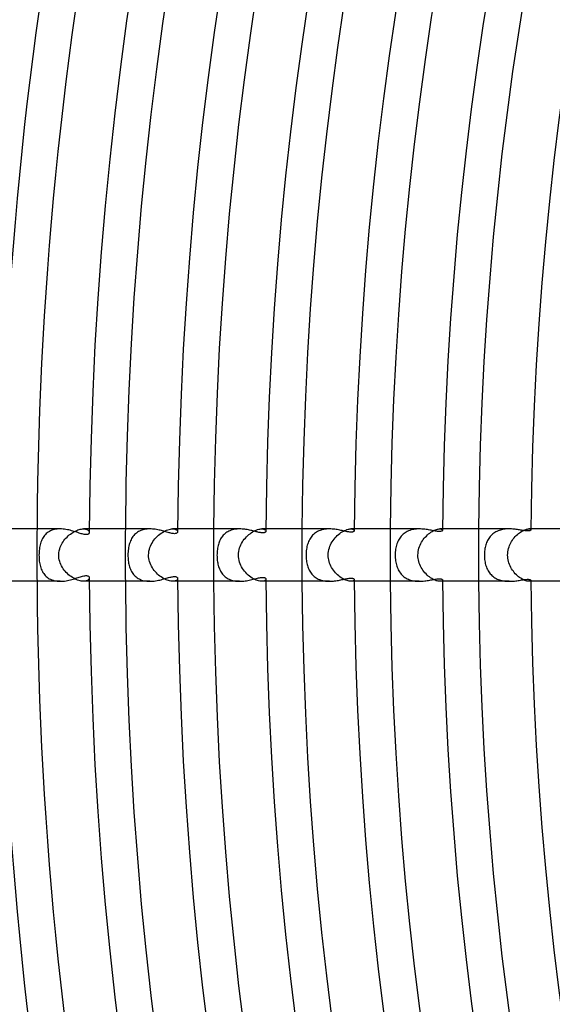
# Model space of a CAD drawing. Header units: millimetres. Extents: x -385 to 385, y -385 to 385.
# Tile 18 of 103: x -298 to -257, y -34 to 41. Entities that reach past the tile are written whole.
import ezdxf

# ---------------------------------------------------------------- set-up
doc = ezdxf.new("R2010")
doc.units = ezdxf.units.MM
doc.layers.add('HIDDEN', color=7, linetype='Continuous')
doc.layers.add('THICK', color=7, linetype='Continuous')

msp = doc.modelspace()

# ---------------------------------------------------------------- linework, layer by layer
at = {"layer": 'HIDDEN'}
for p, q in [((-296.103, 1.571), (-296.167, 1.499)), ((-296.034, 1.638), (-296.103, 1.571)), ((-295.959, 1.699), (-296.034, 1.638)), ((-295.88, 1.756), (-295.959, 1.699)), ((-295.795, 1.807), (-295.88, 1.756)), ((-295.705, 1.853), (-295.795, 1.807)), ((-295.611, 1.892), (-295.705, 1.853)), ((-295.513, 1.926), (-295.611, 1.892)), ((-295.411, 1.953), (-295.513, 1.926)), ((-295.304, 1.974), (-295.411, 1.953)), ((-295.196, 1.989), (-295.304, 1.974)), ((-295.085, 1.997), (-295.196, 1.989)), ((-294.973, 2), (-295.085, 1.997)), ((-294.364, 1.462), (-294.276, 1.538)), ((-294.276, 1.538), (-294.185, 1.609)), ((-294.185, 1.609), (-294.092, 1.676)), ((-294.092, 1.676), (-293.997, 1.737)), ((-293.997, 1.737), (-293.902, 1.792)), ((-293.902, 1.792), (-293.806, 1.841)), ((-293.806, 1.841), (-293.712, 1.883)), ((-293.712, 1.883), (-293.618, 1.92)), ((-293.618, 1.92), (-293.525, 1.949)), ((-293.525, 1.949), (-293.436, 1.972)), ((-293.436, 1.972), (-293.35, 1.988)), ((-293.35, 1.988), (-293.268, 1.997)), ((-293.268, 1.997), (-293.191, 2)), ((-292.743, 2), (-293.192, 2)), ((-293.191, 2), (-293.115, 1.997)), ((-293.115, 1.997), (-293.045, 1.987)), ((-293.045, 1.987), (-292.982, 1.972)), ((-292.982, 1.972), (-292.926, 1.951)), ((-292.926, 1.951), (-292.878, 1.927)), ((-292.878, 1.927), (-292.837, 1.899)), ((-292.837, 1.899), (-292.804, 1.868)), ((-292.804, 1.868), (-292.778, 1.836)), ((-292.778, 1.836), (-292.759, 1.802)), ((-292.759, 1.802), (-292.748, 1.767)), ((-292.748, 1.767), (-292.745, 1.733)), ((-289.286, 1.563), (-289.35, 1.494)), ((-289.219, 1.627), (-289.286, 1.563)), ((-289.147, 1.687), (-289.219, 1.627)), ((-289.07, 1.742), (-289.147, 1.687)), ((-288.989, 1.792), (-289.07, 1.742)), ((-288.903, 1.837), (-288.989, 1.792)), ((-288.814, 1.877), (-288.903, 1.837)), ((-288.721, 1.911), (-288.814, 1.877)), ((-288.625, 1.939), (-288.721, 1.911)), ((-288.527, 1.962), (-288.625, 1.939)), ((-288.426, 1.979), (-288.527, 1.962)), ((-288.324, 1.991), (-288.426, 1.979)), ((-288.221, 1.998), (-288.324, 1.991)), ((-288.118, 2), (-288.221, 1.998)), ((-287.554, 1.426), (-287.46, 1.512)), ((-287.46, 1.512), (-287.362, 1.593)), ((-287.362, 1.593), (-287.262, 1.668)), ((-287.262, 1.668), (-287.159, 1.737)), ((-287.159, 1.737), (-287.055, 1.798)), ((-287.055, 1.798), (-286.951, 1.852)), ((-286.951, 1.852), (-286.847, 1.897)), ((-286.847, 1.897), (-286.745, 1.935)), ((-286.745, 1.935), (-286.646, 1.964)), ((-286.646, 1.964), (-286.551, 1.984)), ((-286.551, 1.984), (-286.461, 1.996)), ((-286.461, 1.996), (-286.377, 2)), ((-286.377, 2), (-286.29, 1.995)), ((-285.993, 2), (-286.377, 2)), ((-286.29, 1.995), (-286.213, 1.981)), ((-286.213, 1.981), (-286.147, 1.96)), ((-286.147, 1.96), (-286.092, 1.932)), ((-286.092, 1.932), (-286.049, 1.899)), ((-286.049, 1.899), (-286.019, 1.862)), ((-286.019, 1.862), (-286, 1.823)), ((-286, 1.823), (-285.994, 1.785)), ((-282.505, 1.517), (-282.561, 1.451)), ((-282.444, 1.579), (-282.505, 1.517)), ((-282.38, 1.637), (-282.444, 1.579)), ((-282.311, 1.691), (-282.38, 1.637)), ((-282.239, 1.741), (-282.311, 1.691)), ((-282.163, 1.788), (-282.239, 1.741)), ((-282.083, 1.829), (-282.163, 1.788)), ((-282.001, 1.866), (-282.083, 1.829)), ((-281.916, 1.899), (-282.001, 1.866)), ((-281.827, 1.926), (-281.916, 1.899)), ((-281.736, 1.95), (-281.827, 1.926)), ((-281.643, 1.969), (-281.736, 1.95)), ((-281.549, 1.983), (-281.643, 1.969)), ((-281.453, 1.993), (-281.549, 1.983)), ((-281.357, 1.998), (-281.453, 1.993)), ((-281.26, 2), (-281.357, 1.998)), ((-280.65, 1.481), (-280.559, 1.562)), ((-280.559, 1.562), (-280.465, 1.637)), ((-280.465, 1.637), (-280.37, 1.705)), ((-280.37, 1.705), (-280.272, 1.768)), ((-280.272, 1.768), (-280.175, 1.823)), ((-280.175, 1.823), (-280.079, 1.871)), ((-280.079, 1.871), (-279.984, 1.911)), ((-279.984, 1.911), (-279.891, 1.944)), ((-279.891, 1.944), (-279.802, 1.969)), ((-279.802, 1.969), (-279.718, 1.987)), ((-279.718, 1.987), (-279.639, 1.997)), ((-279.639, 1.997), (-279.566, 2)), ((-279.566, 2), (-279.492, 1.996)), ((-279.243, 2), (-279.566, 2)), ((-279.492, 1.996), (-279.426, 1.985)), ((-279.426, 1.985), (-279.371, 1.968)), ((-279.371, 1.968), (-279.325, 1.946)), ((-279.325, 1.946), (-279.29, 1.92)), ((-279.29, 1.92), (-279.264, 1.891)), ((-279.264, 1.891), (-279.249, 1.861)), ((-279.249, 1.861), (-279.244, 1.83)), ((-275.678, 1.517), (-275.74, 1.446)), ((-275.61, 1.583), (-275.678, 1.517)), ((-275.538, 1.645), (-275.61, 1.583)), ((-275.462, 1.703), (-275.538, 1.645)), ((-275.382, 1.755), (-275.462, 1.703)), ((-275.297, 1.803), (-275.382, 1.755)), ((-275.208, 1.846), (-275.297, 1.803)), ((-275.114, 1.884), (-275.208, 1.846)), ((-275.018, 1.916), (-275.114, 1.884)), ((-274.92, 1.943), (-275.018, 1.916)), ((-274.818, 1.964), (-274.92, 1.943)), ((-274.715, 1.98), (-274.818, 1.964)), ((-274.61, 1.992), (-274.715, 1.98)), ((-274.505, 1.998), (-274.61, 1.992)), ((-274.4, 2), (-274.505, 1.998)), ((-273.795, 1.493), (-273.705, 1.573)), ((-273.705, 1.573), (-273.613, 1.647)), ((-273.613, 1.647), (-273.519, 1.716)), ((-273.519, 1.716), (-273.424, 1.777)), ((-273.424, 1.777), (-273.33, 1.831)), ((-273.33, 1.831), (-273.237, 1.877)), ((-273.237, 1.877), (-273.147, 1.916)), ((-273.147, 1.916), (-273.059, 1.948)), ((-273.059, 1.948), (-272.975, 1.971)), ((-272.975, 1.971), (-272.897, 1.988)), ((-272.897, 1.988), (-272.824, 1.997)), ((-272.824, 1.997), (-272.758, 2)), ((-272.758, 2), (-272.688, 1.996)), ((-272.493, 2), (-272.758, 2)), ((-272.688, 1.996), (-272.629, 1.985)), ((-272.629, 1.985), (-272.58, 1.968)), ((-272.58, 1.968), (-272.542, 1.947)), ((-272.542, 1.947), (-272.515, 1.923)), ((-272.515, 1.923), (-272.499, 1.896)), ((-272.499, 1.896), (-272.494, 1.869)), ((-268.839, 1.525), (-268.905, 1.455)), ((-268.77, 1.591), (-268.839, 1.525)), ((-268.695, 1.653), (-268.77, 1.591)), ((-268.616, 1.71), (-268.695, 1.653)), ((-268.532, 1.763), (-268.616, 1.71)), ((-268.444, 1.81), (-268.532, 1.763)), ((-268.353, 1.851), (-268.444, 1.81)), ((-268.259, 1.888), (-268.353, 1.851)), ((-268.161, 1.919), (-268.259, 1.888)), ((-268.06, 1.945), (-268.161, 1.919)), ((-267.957, 1.966), (-268.06, 1.945)), ((-267.853, 1.981), (-267.957, 1.966)), ((-267.747, 1.992), (-267.853, 1.981)), ((-267.641, 1.998), (-267.747, 1.992)), ((-267.535, 2), (-267.641, 1.998)), ((-266.989, 1.459), (-266.905, 1.54)), ((-266.905, 1.54), (-266.819, 1.614)), ((-266.819, 1.614), (-266.731, 1.683)), ((-266.731, 1.683), (-266.643, 1.745)), ((-266.643, 1.745), (-266.554, 1.801)), ((-266.554, 1.801), (-266.467, 1.85)), ((-266.467, 1.85), (-266.381, 1.892)), ((-266.381, 1.892), (-266.298, 1.927)), ((-266.298, 1.927), (-266.219, 1.954)), ((-266.219, 1.954), (-266.144, 1.975)), ((-266.144, 1.975), (-266.075, 1.989)), ((-266.075, 1.989), (-266.011, 1.997)), ((-266.011, 1.997), (-265.954, 2)), ((-265.954, 2), (-265.898, 1.997)), ((-265.743, 2), (-265.954, 2)), ((-265.898, 1.997), (-265.851, 1.989)), ((-265.851, 1.989), (-265.812, 1.977)), ((-265.812, 1.977), (-265.782, 1.961)), ((-265.782, 1.961), (-265.76, 1.943)), ((-265.76, 1.943), (-265.747, 1.923)), ((-265.747, 1.923), (-265.743, 1.903)), ((-261.975, 1.556), (-262.04, 1.493)), ((-261.906, 1.616), (-261.975, 1.556)), ((-261.834, 1.672), (-261.906, 1.616)), ((-261.758, 1.723), (-261.834, 1.672)), ((-261.679, 1.77), (-261.758, 1.723)), ((-261.597, 1.812), (-261.679, 1.77)), ((-261.511, 1.85), (-261.597, 1.812)), ((-261.422, 1.884), (-261.511, 1.85)), ((-261.331, 1.913), (-261.422, 1.884)), ((-261.239, 1.938), (-261.331, 1.913)), ((-261.145, 1.958), (-261.239, 1.938)), ((-261.05, 1.974), (-261.145, 1.958)), ((-260.954, 1.986), (-261.05, 1.974)), ((-260.858, 1.994), (-260.954, 1.986)), ((-260.762, 1.999), (-260.858, 1.994)), ((-260.667, 2), (-260.762, 1.999)), ((-260.116, 1.495), (-260.035, 1.57)), ((-260.035, 1.57), (-259.953, 1.641)), ((-259.953, 1.641), (-259.87, 1.705)), ((-259.87, 1.705), (-259.786, 1.764)), ((-259.786, 1.764), (-259.703, 1.816)), ((-259.703, 1.816), (-259.621, 1.862)), ((-259.621, 1.862), (-259.542, 1.9)), ((-259.542, 1.9), (-259.465, 1.932)), ((-259.465, 1.932), (-259.392, 1.958)), ((-259.392, 1.958), (-259.324, 1.977)), ((-259.324, 1.977), (-259.261, 1.99)), ((-259.261, 1.99), (-259.204, 1.998)), ((-259.204, 1.998), (-259.153, 2)), ((-258.993, 2), (-259.154, 2)), ((-259.153, 2), (-259.105, 1.997)), ((-259.105, 1.997), (-259.065, 1.99)), ((-259.065, 1.99), (-259.033, 1.979)), ((-259.033, 1.979), (-259.011, 1.965)), ((-259.011, 1.965), (-258.997, 1.949)), ((-258.997, 1.949), (-258.993, 1.931)), ((-296.505, 0.79), (-296.529, 0.685)), ((-296.478, 0.891), (-296.505, 0.79)), ((-296.447, 0.989), (-296.478, 0.891)), ((-296.412, 1.083), (-296.447, 0.989)), ((-296.372, 1.173), (-296.412, 1.083)), ((-296.328, 1.26), (-296.372, 1.173)), ((-296.279, 1.344), (-296.328, 1.26)), ((-296.225, 1.424), (-296.279, 1.344)), ((-296.167, 1.499), (-296.225, 1.424)), ((-294.924, 0.709), (-294.872, 0.815)), ((-294.872, 0.815), (-294.814, 0.918)), ((-294.814, 0.918), (-294.75, 1.018)), ((-294.75, 1.018), (-294.681, 1.115)), ((-294.681, 1.115), (-294.608, 1.208)), ((-294.608, 1.208), (-294.53, 1.296)), ((-294.53, 1.296), (-294.449, 1.381)), ((-294.449, 1.381), (-294.364, 1.462)), ((-289.696, 0.799), (-289.722, 0.695)), ((-289.667, 0.899), (-289.696, 0.799)), ((-289.635, 0.994), (-289.667, 0.899)), ((-289.598, 1.087), (-289.635, 0.994)), ((-289.557, 1.175), (-289.598, 1.087)), ((-289.512, 1.261), (-289.557, 1.175)), ((-289.463, 1.342), (-289.512, 1.261)), ((-289.408, 1.42), (-289.463, 1.342)), ((-289.35, 1.494), (-289.408, 1.42)), ((-288.067, 0.694), (-288.013, 0.81)), ((-288.013, 0.81), (-287.951, 0.922)), ((-287.951, 0.922), (-287.883, 1.031)), ((-287.883, 1.031), (-287.809, 1.137)), ((-287.809, 1.137), (-287.729, 1.238)), ((-287.729, 1.238), (-287.644, 1.334)), ((-287.644, 1.334), (-287.554, 1.426)), ((-282.881, 0.818), (-282.906, 0.726)), ((-282.853, 0.907), (-282.881, 0.818)), ((-282.822, 0.993), (-282.853, 0.907)), ((-282.788, 1.076), (-282.822, 0.993)), ((-282.75, 1.157), (-282.788, 1.076)), ((-282.708, 1.235), (-282.75, 1.157)), ((-282.663, 1.31), (-282.708, 1.235)), ((-282.614, 1.382), (-282.663, 1.31)), ((-282.561, 1.451), (-282.614, 1.382)), ((-281.217, 0.668), (-281.167, 0.783)), ((-281.167, 0.783), (-281.11, 0.895)), ((-281.11, 0.895), (-281.046, 1.003)), ((-281.046, 1.003), (-280.977, 1.107)), ((-280.977, 1.107), (-280.902, 1.208)), ((-280.902, 1.208), (-280.822, 1.304)), ((-280.822, 1.304), (-280.738, 1.395)), ((-280.738, 1.395), (-280.65, 1.481)), ((-276.086, 0.755), (-276.111, 0.653)), ((-276.057, 0.853), (-276.086, 0.755)), ((-276.024, 0.947), (-276.057, 0.853)), ((-275.987, 1.039), (-276.024, 0.947)), ((-275.947, 1.127), (-275.987, 1.039)), ((-275.902, 1.211), (-275.947, 1.127)), ((-275.852, 1.293), (-275.902, 1.211)), ((-275.799, 1.371), (-275.852, 1.293)), ((-275.74, 1.446), (-275.799, 1.371)), ((-274.359, 0.672), (-274.309, 0.789)), ((-274.309, 0.789), (-274.252, 0.902)), ((-274.252, 0.902), (-274.189, 1.011)), ((-274.189, 1.011), (-274.12, 1.117)), ((-274.12, 1.117), (-274.045, 1.218)), ((-274.045, 1.218), (-273.966, 1.315)), ((-273.966, 1.315), (-273.882, 1.406)), ((-273.882, 1.406), (-273.795, 1.493)), ((-269.266, 0.77), (-269.293, 0.67)), ((-269.236, 0.866), (-269.266, 0.77)), ((-269.201, 0.959), (-269.236, 0.866)), ((-269.163, 1.049), (-269.201, 0.959)), ((-269.12, 1.137), (-269.163, 1.049)), ((-269.073, 1.222), (-269.12, 1.137)), ((-269.022, 1.303), (-269.073, 1.222)), ((-268.965, 1.381), (-269.022, 1.303)), ((-268.905, 1.455), (-268.965, 1.381)), ((-267.513, 0.65), (-267.467, 0.765)), ((-267.467, 0.765), (-267.414, 0.876)), ((-267.414, 0.876), (-267.355, 0.983)), ((-267.355, 0.983), (-267.291, 1.087)), ((-267.291, 1.087), (-267.222, 1.187)), ((-267.222, 1.187), (-267.148, 1.282)), ((-267.148, 1.282), (-267.071, 1.373)), ((-267.071, 1.373), (-266.989, 1.459)), ((-262.445, 0.777), (-262.472, 0.685)), ((-262.416, 0.867), (-262.445, 0.777)), ((-262.382, 0.955), (-262.416, 0.867)), ((-262.345, 1.041), (-262.382, 0.955)), ((-262.304, 1.124), (-262.345, 1.041)), ((-262.259, 1.204), (-262.304, 1.124)), ((-262.21, 1.281), (-262.259, 1.204)), ((-262.157, 1.355), (-262.21, 1.281)), ((-262.1, 1.426), (-262.157, 1.355)), ((-262.04, 1.493), (-262.1, 1.426)), ((-260.63, 0.731), (-260.583, 0.839)), ((-260.583, 0.839), (-260.53, 0.944)), ((-260.53, 0.944), (-260.471, 1.045)), ((-260.471, 1.045), (-260.408, 1.143)), ((-260.408, 1.143), (-260.341, 1.237)), ((-260.341, 1.237), (-260.269, 1.328)), ((-260.269, 1.328), (-260.194, 1.414)), ((-260.194, 1.414), (-260.116, 1.495)), ((-296.591, 0.117), (-296.593, 0)), ((-296.593, 0), (-296.591, -0.113)), ((-296.586, 0.234), (-296.591, 0.117)), ((-296.577, 0.351), (-296.586, 0.234)), ((-296.564, 0.466), (-296.577, 0.351)), ((-296.548, 0.577), (-296.564, 0.466)), ((-296.529, 0.685), (-296.548, 0.577)), ((-295.083, 0), (-295.073, 0.177)), ((-295.079, -0.123), (-295.083, 0)), ((-295.073, 0.177), (-295.048, 0.337)), ((-295.048, 0.337), (-295.011, 0.479)), ((-295.011, 0.479), (-294.969, 0.6)), ((-294.969, 0.6), (-294.924, 0.709)), ((-289.791, 0.12), (-289.793, 0)), ((-289.793, 0), (-289.791, -0.102)), ((-289.785, 0.241), (-289.791, 0.12)), ((-289.775, 0.36), (-289.785, 0.241)), ((-289.761, 0.475), (-289.775, 0.36)), ((-289.743, 0.587), (-289.761, 0.475)), ((-289.722, 0.695), (-289.743, 0.587)), ((-288.215, 0), (-288.207, 0.158)), ((-288.21, -0.127), (-288.215, 0)), ((-288.207, 0.158), (-288.186, 0.306)), ((-288.186, 0.306), (-288.154, 0.446)), ((-288.154, 0.446), (-288.114, 0.575)), ((-288.114, 0.575), (-288.067, 0.694)), ((-282.987, 0.109), (-282.989, 0)), ((-282.989, 0), (-282.987, -0.101)), ((-282.982, 0.217), (-282.987, 0.109)), ((-282.973, 0.325), (-282.982, 0.217)), ((-282.961, 0.43), (-282.973, 0.325)), ((-282.946, 0.531), (-282.961, 0.43)), ((-282.927, 0.63), (-282.946, 0.531)), ((-282.906, 0.726), (-282.927, 0.63)), ((-281.35, 0), (-281.343, 0.147)), ((-281.344, -0.136), (-281.35, 0)), ((-281.343, 0.147), (-281.326, 0.288)), ((-281.326, 0.288), (-281.297, 0.422)), ((-281.297, 0.422), (-281.261, 0.549)), ((-281.261, 0.549), (-281.217, 0.668)), ((-276.179, 0.111), (-276.181, 0)), ((-276.173, 0.222), (-276.179, 0.111)), ((-276.164, 0.333), (-276.173, 0.222)), ((-276.15, 0.442), (-276.164, 0.333)), ((-276.132, 0.549), (-276.15, 0.442)), ((-276.111, 0.653), (-276.132, 0.549)), ((-274.489, 0), (-274.483, 0.146)), ((-274.484, -0.124), (-274.489, 0)), ((-274.483, 0.146), (-274.465, 0.287)), ((-274.465, 0.287), (-274.438, 0.422)), ((-274.438, 0.422), (-274.402, 0.55)), ((-274.402, 0.55), (-274.359, 0.672)), ((-269.368, 0.118), (-269.37, 0)), ((-269.37, 0), (-269.368, -0.108)), ((-269.361, 0.234), (-269.368, 0.118)), ((-269.35, 0.348), (-269.361, 0.234)), ((-269.335, 0.459), (-269.35, 0.348)), ((-269.316, 0.566), (-269.335, 0.459)), ((-269.293, 0.67), (-269.316, 0.566)), ((-267.631, 0), (-267.625, 0.14)), ((-267.627, -0.124), (-267.631, 0)), ((-267.625, 0.14), (-267.61, 0.275)), ((-267.61, 0.275), (-267.585, 0.406)), ((-267.585, 0.406), (-267.552, 0.531)), ((-267.552, 0.531), (-267.513, 0.65)), ((-262.555, 0.1), (-262.556, 0)), ((-262.55, 0.2), (-262.555, 0.1)), ((-262.541, 0.299), (-262.55, 0.2)), ((-262.529, 0.397), (-262.541, 0.299)), ((-262.513, 0.494), (-262.529, 0.397)), ((-262.494, 0.59), (-262.513, 0.494)), ((-262.472, 0.685), (-262.494, 0.59)), ((-260.776, 0), (-260.771, 0.132)), ((-260.772, -0.123), (-260.776, 0)), ((-260.771, 0.132), (-260.758, 0.26)), ((-260.758, 0.26), (-260.736, 0.384)), ((-260.736, 0.384), (-260.707, 0.504)), ((-260.707, 0.504), (-260.672, 0.62)), ((-260.672, 0.62), (-260.63, 0.731)), ((-296.591, -0.113), (-296.586, -0.226)), ((-296.586, -0.226), (-296.578, -0.339)), ((-296.578, -0.339), (-296.566, -0.45)), ((-296.566, -0.45), (-296.551, -0.56)), ((-296.551, -0.56), (-296.532, -0.666)), ((-296.532, -0.666), (-296.51, -0.771)), ((-295.064, -0.245), (-295.079, -0.123)), ((-295.041, -0.366), (-295.064, -0.245)), ((-295.009, -0.485), (-295.041, -0.366)), ((-294.969, -0.602), (-295.009, -0.485)), ((-294.921, -0.716), (-294.969, -0.602)), ((-294.866, -0.827), (-294.921, -0.716)), ((-289.791, -0.102), (-289.787, -0.204)), ((-289.787, -0.204), (-289.78, -0.305)), ((-289.78, -0.305), (-289.769, -0.407)), ((-289.769, -0.407), (-289.756, -0.507)), ((-289.756, -0.507), (-289.74, -0.606)), ((-289.74, -0.606), (-289.72, -0.703)), ((-289.72, -0.703), (-289.696, -0.799)), ((-288.195, -0.253), (-288.21, -0.127)), ((-288.171, -0.378), (-288.195, -0.253)), ((-288.138, -0.5), (-288.171, -0.378)), ((-288.097, -0.62), (-288.138, -0.5)), ((-288.048, -0.738), (-288.097, -0.62)), ((-287.991, -0.851), (-288.048, -0.738)), ((-282.987, -0.101), (-282.983, -0.203)), ((-282.983, -0.203), (-282.975, -0.303)), ((-282.975, -0.303), (-282.964, -0.404)), ((-282.964, -0.404), (-282.95, -0.503)), ((-282.95, -0.503), (-282.933, -0.601)), ((-282.933, -0.601), (-282.912, -0.697)), ((-282.912, -0.697), (-282.888, -0.791)), ((-281.328, -0.27), (-281.344, -0.136)), ((-281.302, -0.403), (-281.328, -0.27)), ((-281.266, -0.533), (-281.302, -0.403)), ((-281.22, -0.661), (-281.266, -0.533)), ((-281.166, -0.785), (-281.22, -0.661)), ((-276.181, 0), (-276.179, -0.104)), ((-276.179, -0.104), (-276.174, -0.209)), ((-276.174, -0.209), (-276.166, -0.313)), ((-276.166, -0.313), (-276.154, -0.416)), ((-276.154, -0.416), (-276.138, -0.517)), ((-276.138, -0.517), (-276.119, -0.616)), ((-276.119, -0.616), (-276.097, -0.711)), ((-276.097, -0.711), (-276.072, -0.805)), ((-274.471, -0.247), (-274.484, -0.124)), ((-274.45, -0.369), (-274.471, -0.247)), ((-274.42, -0.49), (-274.45, -0.369)), ((-274.382, -0.608), (-274.42, -0.49)), ((-274.338, -0.724), (-274.382, -0.608)), ((-274.286, -0.837), (-274.338, -0.724)), ((-269.368, -0.108), (-269.363, -0.216)), ((-269.363, -0.216), (-269.353, -0.323)), ((-269.353, -0.323), (-269.34, -0.428)), ((-269.34, -0.428), (-269.322, -0.533)), ((-269.322, -0.533), (-269.301, -0.636)), ((-269.301, -0.636), (-269.275, -0.737)), ((-269.275, -0.737), (-269.246, -0.836)), ((-267.614, -0.247), (-267.627, -0.124)), ((-267.593, -0.369), (-267.614, -0.247)), ((-267.564, -0.489), (-267.593, -0.369)), ((-267.528, -0.608), (-267.564, -0.489)), ((-267.484, -0.724), (-267.528, -0.608)), ((-267.433, -0.837), (-267.484, -0.724)), ((-262.556, 0), (-262.554, -0.111)), ((-262.554, -0.111), (-262.548, -0.221)), ((-262.548, -0.221), (-262.537, -0.331)), ((-262.537, -0.331), (-262.523, -0.438)), ((-262.523, -0.438), (-262.504, -0.543)), ((-262.504, -0.543), (-262.482, -0.644)), ((-262.482, -0.644), (-262.456, -0.743)), ((-262.456, -0.743), (-262.426, -0.838)), ((-260.76, -0.244), (-260.772, -0.123)), ((-260.74, -0.365), (-260.76, -0.244)), ((-260.713, -0.484), (-260.74, -0.365)), ((-260.678, -0.602), (-260.713, -0.484)), ((-260.636, -0.716), (-260.678, -0.602)), ((-260.588, -0.828), (-260.636, -0.716)), ((-296.51, -0.771), (-296.484, -0.872)), ((-296.484, -0.872), (-296.453, -0.97)), ((-296.453, -0.97), (-296.418, -1.065)), ((-296.418, -1.065), (-296.379, -1.158)), ((-296.379, -1.158), (-296.335, -1.246)), ((-296.335, -1.246), (-296.287, -1.331)), ((-296.287, -1.331), (-296.233, -1.413)), ((-296.233, -1.413), (-296.175, -1.49)), ((-296.175, -1.49), (-296.111, -1.562)), ((-294.804, -0.934), (-294.866, -0.827)), ((-294.737, -1.038), (-294.804, -0.934)), ((-294.664, -1.138), (-294.737, -1.038)), ((-294.586, -1.234), (-294.664, -1.138)), ((-294.503, -1.326), (-294.586, -1.234)), ((-294.416, -1.413), (-294.503, -1.326)), ((-294.325, -1.496), (-294.416, -1.413)), ((-294.232, -1.574), (-294.325, -1.496)), ((-289.696, -0.799), (-289.67, -0.892)), ((-289.67, -0.892), (-289.639, -0.982)), ((-289.639, -0.982), (-289.605, -1.07)), ((-289.605, -1.07), (-289.567, -1.156)), ((-289.567, -1.156), (-289.524, -1.239)), ((-289.524, -1.239), (-289.478, -1.319)), ((-289.478, -1.319), (-289.426, -1.395)), ((-289.426, -1.395), (-289.371, -1.468)), ((-289.371, -1.468), (-289.31, -1.538)), ((-287.928, -0.961), (-287.991, -0.851)), ((-287.86, -1.066), (-287.928, -0.961)), ((-287.786, -1.167), (-287.86, -1.066)), ((-287.707, -1.263), (-287.786, -1.167)), ((-287.624, -1.355), (-287.707, -1.263)), ((-287.537, -1.442), (-287.624, -1.355)), ((-287.447, -1.523), (-287.537, -1.442)), ((-282.888, -0.791), (-282.861, -0.883)), ((-282.861, -0.883), (-282.83, -0.973)), ((-282.83, -0.973), (-282.795, -1.06)), ((-282.795, -1.06), (-282.756, -1.145)), ((-282.756, -1.145), (-282.714, -1.226)), ((-282.714, -1.226), (-282.667, -1.305)), ((-282.667, -1.305), (-282.616, -1.38)), ((-282.616, -1.38), (-282.561, -1.452)), ((-282.561, -1.452), (-282.501, -1.521)), ((-281.104, -0.905), (-281.166, -0.785)), ((-281.035, -1.02), (-281.104, -0.905)), ((-280.96, -1.131), (-281.035, -1.02)), ((-280.878, -1.238), (-280.96, -1.131)), ((-280.791, -1.338), (-280.878, -1.238)), ((-280.7, -1.434), (-280.791, -1.338)), ((-280.604, -1.523), (-280.7, -1.434)), ((-276.072, -0.805), (-276.043, -0.895)), ((-276.043, -0.895), (-276.011, -0.982)), ((-276.011, -0.982), (-275.975, -1.066)), ((-275.975, -1.066), (-275.936, -1.148)), ((-275.936, -1.148), (-275.893, -1.227)), ((-275.893, -1.227), (-275.846, -1.302)), ((-275.846, -1.302), (-275.796, -1.375)), ((-275.796, -1.375), (-275.741, -1.445)), ((-275.741, -1.445), (-275.682, -1.511)), ((-274.228, -0.946), (-274.286, -0.837)), ((-274.163, -1.052), (-274.228, -0.946)), ((-274.094, -1.153), (-274.163, -1.052)), ((-274.019, -1.251), (-274.094, -1.153)), ((-273.94, -1.344), (-274.019, -1.251)), ((-273.857, -1.432), (-273.94, -1.344)), ((-273.771, -1.515), (-273.857, -1.432)), ((-269.246, -0.836), (-269.212, -0.932)), ((-269.212, -0.932), (-269.174, -1.025)), ((-269.174, -1.025), (-269.131, -1.116)), ((-269.131, -1.116), (-269.084, -1.203)), ((-269.084, -1.203), (-269.032, -1.287)), ((-269.032, -1.287), (-268.976, -1.367)), ((-268.976, -1.367), (-268.915, -1.443)), ((-268.915, -1.443), (-268.85, -1.515)), ((-267.376, -0.947), (-267.433, -0.837)), ((-267.313, -1.053), (-267.376, -0.947)), ((-267.245, -1.155), (-267.313, -1.053)), ((-267.172, -1.253), (-267.245, -1.155)), ((-267.094, -1.347), (-267.172, -1.253)), ((-267.013, -1.436), (-267.094, -1.347)), ((-266.928, -1.519), (-267.013, -1.436)), ((-262.426, -0.838), (-262.392, -0.93)), ((-262.392, -0.93), (-262.355, -1.019)), ((-262.355, -1.019), (-262.313, -1.106)), ((-262.313, -1.106), (-262.268, -1.189)), ((-262.268, -1.189), (-262.218, -1.27)), ((-262.218, -1.27), (-262.163, -1.347)), ((-262.163, -1.347), (-262.105, -1.421)), ((-262.105, -1.421), (-262.041, -1.491)), ((-262.041, -1.491), (-261.973, -1.558)), ((-260.534, -0.936), (-260.588, -0.828)), ((-260.474, -1.041), (-260.534, -0.936)), ((-260.409, -1.142), (-260.474, -1.041)), ((-260.34, -1.238), (-260.409, -1.142)), ((-260.267, -1.331), (-260.34, -1.238)), ((-260.19, -1.418), (-260.267, -1.331)), ((-260.11, -1.5), (-260.19, -1.418)), ((-260.028, -1.577), (-260.11, -1.5)), ((-296.111, -1.562), (-296.042, -1.63)), ((-296.042, -1.63), (-295.967, -1.693)), ((-295.967, -1.693), (-295.888, -1.751)), ((-295.888, -1.751), (-295.803, -1.803)), ((-295.803, -1.803), (-295.713, -1.849)), ((-295.713, -1.849), (-295.618, -1.89)), ((-295.618, -1.89), (-295.519, -1.924)), ((-295.519, -1.924), (-295.415, -1.952)), ((-295.415, -1.952), (-295.309, -1.973)), ((-295.309, -1.973), (-295.199, -1.988)), ((-295.199, -1.988), (-295.087, -1.997)), ((-295.087, -1.997), (-294.974, -2)), ((-294.136, -1.645), (-294.232, -1.574)), ((-294.038, -1.712), (-294.136, -1.645)), ((-293.938, -1.772), (-294.038, -1.712)), ((-293.838, -1.825), (-293.938, -1.772)), ((-293.738, -1.872), (-293.838, -1.825)), ((-293.639, -1.912), (-293.738, -1.872)), ((-293.542, -1.944), (-293.639, -1.912)), ((-293.448, -1.969), (-293.542, -1.944)), ((-293.358, -1.986), (-293.448, -1.969)), ((-293.272, -1.997), (-293.358, -1.986)), ((-293.191, -2), (-293.272, -1.997)), ((-293.115, -1.997), (-293.191, -2)), ((-292.743, -2), (-293.191, -2)), ((-293.045, -1.987), (-293.115, -1.997)), ((-292.982, -1.972), (-293.045, -1.987)), ((-292.927, -1.952), (-292.982, -1.972)), ((-292.878, -1.927), (-292.927, -1.952)), ((-292.837, -1.899), (-292.878, -1.927)), ((-292.804, -1.868), (-292.837, -1.899)), ((-292.778, -1.836), (-292.804, -1.868)), ((-292.759, -1.801), (-292.778, -1.836)), ((-292.748, -1.767), (-292.759, -1.801)), ((-292.745, -1.733), (-292.748, -1.767)), ((-289.31, -1.538), (-289.245, -1.604)), ((-289.245, -1.604), (-289.174, -1.665)), ((-289.174, -1.665), (-289.1, -1.722)), ((-289.1, -1.722), (-289.02, -1.774)), ((-289.02, -1.774), (-288.936, -1.821)), ((-288.936, -1.821), (-288.846, -1.863)), ((-288.846, -1.863), (-288.752, -1.9)), ((-288.752, -1.9), (-288.655, -1.931)), ((-288.655, -1.931), (-288.553, -1.956)), ((-288.553, -1.956), (-288.448, -1.976)), ((-288.448, -1.976), (-288.341, -1.989)), ((-288.341, -1.989), (-288.231, -1.997)), ((-288.231, -1.997), (-288.12, -2)), ((-287.355, -1.599), (-287.447, -1.523)), ((-287.26, -1.669), (-287.355, -1.599)), ((-287.165, -1.733), (-287.26, -1.669)), ((-287.069, -1.79), (-287.165, -1.733)), ((-286.974, -1.84), (-287.069, -1.79)), ((-286.879, -1.884), (-286.974, -1.84)), ((-286.785, -1.921), (-286.879, -1.884)), ((-286.695, -1.95), (-286.785, -1.921)), ((-286.609, -1.973), (-286.695, -1.95)), ((-286.526, -1.988), (-286.609, -1.973)), ((-286.449, -1.997), (-286.526, -1.988)), ((-286.377, -2), (-286.449, -1.997)), ((-286.304, -1.997), (-286.377, -2)), ((-285.993, -2), (-286.377, -2)), ((-286.239, -1.987), (-286.304, -1.997)), ((-286.181, -1.972), (-286.239, -1.987)), ((-286.131, -1.953), (-286.181, -1.972)), ((-286.089, -1.93), (-286.131, -1.953)), ((-286.055, -1.903), (-286.089, -1.93)), ((-286.028, -1.875), (-286.055, -1.903)), ((-286.009, -1.845), (-286.028, -1.875)), ((-285.998, -1.815), (-286.009, -1.845)), ((-285.994, -1.785), (-285.998, -1.815)), ((-282.501, -1.521), (-282.437, -1.585)), ((-282.437, -1.585), (-282.368, -1.646)), ((-282.368, -1.646), (-282.295, -1.703)), ((-282.295, -1.703), (-282.218, -1.755)), ((-282.218, -1.755), (-282.137, -1.802)), ((-282.137, -1.802), (-282.052, -1.844)), ((-282.052, -1.844), (-281.963, -1.881)), ((-281.963, -1.881), (-281.869, -1.914)), ((-281.869, -1.914), (-281.773, -1.941)), ((-281.773, -1.941), (-281.674, -1.963)), ((-281.674, -1.963), (-281.573, -1.979)), ((-281.573, -1.979), (-281.47, -1.991)), ((-281.47, -1.991), (-281.366, -1.998)), ((-281.366, -1.998), (-281.261, -2)), ((-280.506, -1.605), (-280.604, -1.523)), ((-280.406, -1.68), (-280.506, -1.605)), ((-280.304, -1.748), (-280.406, -1.68)), ((-280.202, -1.809), (-280.304, -1.748)), ((-280.1, -1.861), (-280.202, -1.809)), ((-280, -1.905), (-280.1, -1.861)), ((-279.903, -1.94), (-280, -1.905)), ((-279.81, -1.967), (-279.903, -1.94)), ((-279.722, -1.986), (-279.81, -1.967)), ((-279.641, -1.997), (-279.722, -1.986)), ((-279.566, -2), (-279.641, -1.997)), ((-279.491, -1.996), (-279.566, -2)), ((-279.243, -2), (-279.566, -2)), ((-279.425, -1.985), (-279.491, -1.996)), ((-279.37, -1.967), (-279.425, -1.985)), ((-279.324, -1.945), (-279.37, -1.967)), ((-279.289, -1.919), (-279.324, -1.945)), ((-279.264, -1.89), (-279.289, -1.919)), ((-279.249, -1.86), (-279.264, -1.89)), ((-279.244, -1.83), (-279.249, -1.86)), ((-275.682, -1.511), (-275.62, -1.574)), ((-275.62, -1.574), (-275.553, -1.633)), ((-275.553, -1.633), (-275.482, -1.688)), ((-275.482, -1.688), (-275.408, -1.739)), ((-275.408, -1.739), (-275.33, -1.786)), ((-275.33, -1.786), (-275.248, -1.828)), ((-275.248, -1.828), (-275.163, -1.865)), ((-275.163, -1.865), (-275.074, -1.898)), ((-275.074, -1.898), (-274.983, -1.926)), ((-274.983, -1.926), (-274.889, -1.95)), ((-274.889, -1.95), (-274.794, -1.968)), ((-274.794, -1.968), (-274.696, -1.983)), ((-274.696, -1.983), (-274.598, -1.993)), ((-274.598, -1.993), (-274.499, -1.998)), ((-274.499, -1.998), (-274.4, -2)), ((-273.682, -1.592), (-273.771, -1.515)), ((-273.591, -1.664), (-273.682, -1.592)), ((-273.499, -1.729), (-273.591, -1.664)), ((-273.407, -1.788), (-273.499, -1.729)), ((-273.315, -1.839), (-273.407, -1.788)), ((-273.225, -1.883), (-273.315, -1.839)), ((-273.136, -1.92), (-273.225, -1.883)), ((-273.051, -1.95), (-273.136, -1.92)), ((-272.97, -1.973), (-273.051, -1.95)), ((-272.893, -1.988), (-272.97, -1.973)), ((-272.823, -1.997), (-272.893, -1.988)), ((-272.758, -2), (-272.823, -1.997)), ((-272.689, -1.996), (-272.758, -2)), ((-272.493, -2), (-272.758, -2)), ((-272.629, -1.985), (-272.689, -1.996)), ((-272.58, -1.968), (-272.629, -1.985)), ((-272.542, -1.947), (-272.58, -1.968)), ((-272.515, -1.923), (-272.542, -1.947)), ((-272.499, -1.896), (-272.515, -1.923)), ((-272.494, -1.869), (-272.499, -1.896)), ((-268.85, -1.515), (-268.779, -1.583)), ((-268.779, -1.583), (-268.704, -1.646)), ((-268.704, -1.646), (-268.624, -1.705)), ((-268.624, -1.705), (-268.54, -1.758)), ((-268.54, -1.758), (-268.452, -1.806)), ((-268.452, -1.806), (-268.36, -1.849)), ((-268.36, -1.849), (-268.264, -1.886)), ((-268.264, -1.886), (-268.165, -1.918)), ((-268.165, -1.918), (-268.063, -1.944)), ((-268.063, -1.944), (-267.959, -1.965)), ((-267.959, -1.965), (-267.854, -1.981)), ((-267.854, -1.981), (-267.748, -1.992)), ((-267.748, -1.992), (-267.641, -1.998)), ((-267.641, -1.998), (-267.535, -2)), ((-266.84, -1.597), (-266.928, -1.519)), ((-266.751, -1.668), (-266.84, -1.597)), ((-266.661, -1.733), (-266.751, -1.668)), ((-266.571, -1.791), (-266.661, -1.733)), ((-266.481, -1.843), (-266.571, -1.791)), ((-266.394, -1.886), (-266.481, -1.843)), ((-266.309, -1.923), (-266.394, -1.886)), ((-266.227, -1.952), (-266.309, -1.923)), ((-266.15, -1.974), (-266.227, -1.952)), ((-266.078, -1.989), (-266.15, -1.974)), ((-266.013, -1.997), (-266.078, -1.989)), ((-265.953, -2), (-266.013, -1.997)), ((-265.742, -2), (-265.954, -2)), ((-265.898, -1.997), (-265.953, -2)), ((-265.851, -1.989), (-265.898, -1.997)), ((-265.812, -1.977), (-265.851, -1.989)), ((-265.782, -1.961), (-265.812, -1.977)), ((-265.76, -1.943), (-265.782, -1.961)), ((-265.747, -1.924), (-265.76, -1.943)), ((-265.743, -1.903), (-265.747, -1.924)), ((-261.973, -1.558), (-261.901, -1.62)), ((-261.901, -1.62), (-261.825, -1.678)), ((-261.825, -1.678), (-261.744, -1.732)), ((-261.744, -1.732), (-261.66, -1.78)), ((-261.66, -1.78), (-261.571, -1.824)), ((-261.571, -1.824), (-261.479, -1.863)), ((-261.479, -1.863), (-261.383, -1.897)), ((-261.383, -1.897), (-261.285, -1.926)), ((-261.285, -1.926), (-261.185, -1.95)), ((-261.185, -1.95), (-261.083, -1.969)), ((-261.083, -1.969), (-260.98, -1.983)), ((-260.98, -1.983), (-260.876, -1.993)), ((-260.876, -1.993), (-260.772, -1.998)), ((-260.772, -1.998), (-260.668, -2)), ((-259.945, -1.647), (-260.028, -1.577)), ((-259.861, -1.712), (-259.945, -1.647)), ((-259.777, -1.77), (-259.861, -1.712)), ((-259.693, -1.822), (-259.777, -1.77)), ((-259.612, -1.866), (-259.693, -1.822)), ((-259.533, -1.904), (-259.612, -1.866)), ((-259.457, -1.935), (-259.533, -1.904)), ((-259.386, -1.96), (-259.457, -1.935)), ((-259.319, -1.978), (-259.386, -1.96)), ((-259.258, -1.991), (-259.319, -1.978)), ((-259.202, -1.998), (-259.258, -1.991)), ((-259.153, -2), (-259.202, -1.998)), ((-259.104, -1.997), (-259.153, -2)), ((-258.992, -2), (-259.153, -2)), ((-259.064, -1.99), (-259.104, -1.997)), ((-259.033, -1.979), (-259.064, -1.99)), ((-259.011, -1.965), (-259.033, -1.979)), ((-258.997, -1.948), (-259.011, -1.965)), ((-258.993, -1.931), (-258.997, -1.948))]:
    msp.add_line(p, q, dxfattribs=at)
for radius, start, end in [(296.75, 179.61385, 180.00002), (290, 179.60485, 180.00002), (283.25, 179.59545, 180.00002), (276.5, 179.58554, 180.00002), (269.75, 179.57517, 180.00002), (263, 179.56429, 180.00002), (296.75, 180.00002, 180.38615), (290, 180.00002, 180.39515), (283.25, 180.00002, 180.40455), (276.5, 180.00002, 180.41446), (269.75, 180.00002, 180.42483), (263, 180.00002, 180.43571)]:
    msp.add_arc((0, 0), radius, start, end, dxfattribs=at)
at = {"layer": 'THICK'}
for p, q in [((-294.974, 2), (-299.493, 2)), ((-294.862, 1.997), (-294.973, 2)), ((-294.75, 1.99), (-294.862, 1.997)), ((-294.639, 1.978), (-294.75, 1.99)), ((-294.529, 1.961), (-294.639, 1.978)), ((-294.42, 1.942), (-294.529, 1.961)), ((-294.312, 1.919), (-294.42, 1.942)), ((-294.205, 1.893), (-294.312, 1.919)), ((-294.101, 1.866), (-294.205, 1.893)), ((-293.999, 1.836), (-294.101, 1.866)), ((-293.9, 1.806), (-293.999, 1.836)), ((-293.803, 1.776), (-293.9, 1.806)), ((-293.709, 1.745), (-293.803, 1.776)), ((-293.619, 1.716), (-293.709, 1.745)), ((-293.531, 1.687), (-293.619, 1.716)), ((-293.446, 1.66), (-293.531, 1.687)), ((-293.365, 1.635), (-293.446, 1.66)), ((-293.288, 1.614), (-293.365, 1.635)), ((-293.214, 1.595), (-293.288, 1.614)), ((-293.145, 1.581), (-293.214, 1.595)), ((-293.081, 1.571), (-293.145, 1.581)), ((-293.022, 1.566), (-293.081, 1.571)), ((-292.968, 1.566), (-293.022, 1.566)), ((-292.92, 1.571), (-292.968, 1.566)), ((-292.879, 1.58), (-292.92, 1.571)), ((-292.844, 1.592), (-292.879, 1.58)), ((-292.816, 1.608), (-292.844, 1.592)), ((-292.793, 1.626), (-292.816, 1.608)), ((-292.775, 1.645), (-292.793, 1.626)), ((-292.762, 1.665), (-292.775, 1.645)), ((-292.753, 1.687), (-292.762, 1.665)), ((-292.747, 1.709), (-292.753, 1.687)), ((-292.745, 1.733), (-292.747, 1.709)), ((-288.12, 2), (-292.743, 2)), ((-288.015, 1.998), (-288.118, 2)), ((-287.913, 1.992), (-288.015, 1.998)), ((-287.811, 1.982), (-287.913, 1.992)), ((-287.711, 1.969), (-287.811, 1.982)), ((-287.612, 1.953), (-287.711, 1.969)), ((-287.515, 1.935), (-287.612, 1.953)), ((-287.419, 1.915), (-287.515, 1.935)), ((-287.325, 1.894), (-287.419, 1.915)), ((-287.233, 1.871), (-287.325, 1.894)), ((-287.143, 1.847), (-287.233, 1.871)), ((-287.056, 1.823), (-287.143, 1.847)), ((-286.971, 1.799), (-287.056, 1.823)), ((-286.888, 1.775), (-286.971, 1.799)), ((-286.809, 1.752), (-286.888, 1.775)), ((-286.732, 1.731), (-286.809, 1.752)), ((-286.656, 1.71), (-286.732, 1.731)), ((-286.582, 1.691), (-286.656, 1.71)), ((-286.51, 1.673), (-286.582, 1.691)), ((-286.439, 1.659), (-286.51, 1.673)), ((-286.372, 1.647), (-286.439, 1.659)), ((-286.308, 1.64), (-286.372, 1.647)), ((-286.248, 1.637), (-286.308, 1.64)), ((-286.195, 1.639), (-286.248, 1.637)), ((-286.148, 1.645), (-286.195, 1.639)), ((-286.107, 1.656), (-286.148, 1.645)), ((-286.073, 1.671), (-286.107, 1.656)), ((-286.044, 1.689), (-286.073, 1.671)), ((-286.023, 1.71), (-286.044, 1.689)), ((-286.007, 1.733), (-286.023, 1.71)), ((-285.998, 1.758), (-286.007, 1.733)), ((-285.994, 1.785), (-285.998, 1.758)), ((-281.262, 2), (-285.993, 2)), ((-281.162, 1.998), (-281.26, 2)), ((-281.064, 1.993), (-281.162, 1.998)), ((-280.967, 1.984), (-281.064, 1.993)), ((-280.871, 1.973), (-280.967, 1.984)), ((-280.775, 1.96), (-280.871, 1.973)), ((-280.682, 1.944), (-280.775, 1.96)), ((-280.589, 1.927), (-280.682, 1.944)), ((-280.499, 1.908), (-280.589, 1.927)), ((-280.411, 1.888), (-280.499, 1.908)), ((-280.324, 1.868), (-280.411, 1.888)), ((-280.24, 1.848), (-280.324, 1.868)), ((-280.159, 1.827), (-280.24, 1.848)), ((-280.079, 1.807), (-280.159, 1.827)), ((-280.003, 1.788), (-280.079, 1.807)), ((-279.929, 1.77), (-280.003, 1.788)), ((-279.858, 1.753), (-279.929, 1.77)), ((-279.791, 1.739), (-279.858, 1.753)), ((-279.726, 1.726), (-279.791, 1.739)), ((-279.665, 1.716), (-279.726, 1.726)), ((-279.607, 1.708), (-279.665, 1.716)), ((-279.554, 1.703), (-279.607, 1.708)), ((-279.504, 1.701), (-279.554, 1.703)), ((-279.459, 1.701), (-279.504, 1.701)), ((-279.418, 1.705), (-279.459, 1.701)), ((-279.381, 1.711), (-279.418, 1.705)), ((-279.348, 1.72), (-279.381, 1.711)), ((-279.32, 1.731), (-279.348, 1.72)), ((-279.296, 1.744), (-279.32, 1.731)), ((-279.277, 1.759), (-279.296, 1.744)), ((-279.263, 1.776), (-279.277, 1.759)), ((-279.252, 1.793), (-279.263, 1.776)), ((-279.246, 1.811), (-279.252, 1.793)), ((-279.244, 1.83), (-279.246, 1.811)), ((-274.401, 2), (-279.243, 2)), ((-274.296, 1.998), (-274.4, 2)), ((-274.193, 1.993), (-274.296, 1.998)), ((-274.092, 1.984), (-274.193, 1.993)), ((-273.991, 1.973), (-274.092, 1.984)), ((-273.893, 1.959), (-273.991, 1.973)), ((-273.795, 1.944), (-273.893, 1.959)), ((-273.7, 1.927), (-273.795, 1.944)), ((-273.607, 1.909), (-273.7, 1.927)), ((-273.517, 1.89), (-273.607, 1.909)), ((-273.428, 1.871), (-273.517, 1.89)), ((-273.343, 1.853), (-273.428, 1.871)), ((-273.261, 1.835), (-273.343, 1.853)), ((-273.181, 1.818), (-273.261, 1.835)), ((-273.105, 1.802), (-273.181, 1.818)), ((-273.033, 1.788), (-273.105, 1.802)), ((-272.964, 1.777), (-273.033, 1.788)), ((-272.9, 1.768), (-272.964, 1.777)), ((-272.84, 1.761), (-272.9, 1.768)), ((-272.784, 1.757), (-272.84, 1.761)), ((-272.732, 1.756), (-272.784, 1.757)), ((-272.686, 1.758), (-272.732, 1.756)), ((-272.643, 1.763), (-272.686, 1.758)), ((-272.607, 1.77), (-272.643, 1.763)), ((-272.576, 1.78), (-272.607, 1.77)), ((-272.55, 1.792), (-272.576, 1.78)), ((-272.529, 1.806), (-272.55, 1.792)), ((-272.514, 1.82), (-272.529, 1.806)), ((-272.502, 1.836), (-272.514, 1.82)), ((-272.496, 1.853), (-272.502, 1.836)), ((-272.494, 1.869), (-272.496, 1.853)), ((-267.537, 2), (-272.493, 2)), ((-267.428, 1.998), (-267.535, 2)), ((-267.322, 1.993), (-267.428, 1.998)), ((-267.217, 1.984), (-267.322, 1.993)), ((-267.114, 1.973), (-267.217, 1.984)), ((-267.012, 1.96), (-267.114, 1.973)), ((-266.913, 1.945), (-267.012, 1.96)), ((-266.816, 1.929), (-266.913, 1.945)), ((-266.723, 1.913), (-266.816, 1.929)), ((-266.631, 1.896), (-266.723, 1.913)), ((-266.544, 1.88), (-266.631, 1.896)), ((-266.459, 1.864), (-266.544, 1.88)), ((-266.377, 1.849), (-266.459, 1.864)), ((-266.297, 1.836), (-266.377, 1.849)), ((-266.22, 1.824), (-266.297, 1.836)), ((-266.146, 1.815), (-266.22, 1.824)), ((-266.076, 1.808), (-266.146, 1.815)), ((-266.01, 1.805), (-266.076, 1.808)), ((-265.95, 1.806), (-266.01, 1.805)), ((-265.899, 1.81), (-265.95, 1.806)), ((-265.856, 1.818), (-265.899, 1.81)), ((-265.82, 1.828), (-265.856, 1.818)), ((-265.792, 1.841), (-265.82, 1.828)), ((-265.77, 1.855), (-265.792, 1.841)), ((-265.755, 1.87), (-265.77, 1.855)), ((-265.746, 1.886), (-265.755, 1.87)), ((-265.743, 1.903), (-265.746, 1.886)), ((-260.668, 2), (-265.743, 2)), ((-260.572, 1.999), (-260.667, 2)), ((-260.478, 1.995), (-260.572, 1.999)), ((-260.385, 1.988), (-260.478, 1.995)), ((-260.294, 1.98), (-260.385, 1.988)), ((-260.205, 1.971), (-260.294, 1.98)), ((-260.117, 1.96), (-260.205, 1.971)), ((-260.032, 1.948), (-260.117, 1.96)), ((-259.949, 1.936), (-260.032, 1.948)), ((-259.869, 1.924), (-259.949, 1.936)), ((-259.791, 1.911), (-259.869, 1.924)), ((-259.714, 1.899), (-259.791, 1.911)), ((-259.64, 1.888), (-259.714, 1.899)), ((-259.569, 1.877), (-259.64, 1.888)), ((-259.5, 1.868), (-259.569, 1.877)), ((-259.433, 1.86), (-259.5, 1.868)), ((-259.37, 1.854), (-259.433, 1.86)), ((-259.311, 1.85), (-259.37, 1.854)), ((-259.257, 1.848), (-259.311, 1.85)), ((-259.207, 1.848), (-259.257, 1.848)), ((-259.163, 1.851), (-259.207, 1.848)), ((-259.123, 1.856), (-259.163, 1.851)), ((-259.089, 1.862), (-259.123, 1.856)), ((-259.06, 1.871), (-259.089, 1.862)), ((-259.036, 1.881), (-259.06, 1.871)), ((-259.017, 1.893), (-259.036, 1.881)), ((-259.004, 1.905), (-259.017, 1.893)), ((-258.996, 1.918), (-259.004, 1.905)), ((-258.993, 1.931), (-258.996, 1.918)), ((-253.795, 2), (-258.993, 2)), ((-294.974, -2), (-299.493, -2)), ((-294.974, -2), (-294.861, -1.997)), ((-294.861, -1.997), (-294.747, -1.989)), ((-294.747, -1.989), (-294.634, -1.977)), ((-294.634, -1.977), (-294.522, -1.96)), ((-294.522, -1.96), (-294.411, -1.94)), ((-294.411, -1.94), (-294.302, -1.916)), ((-294.302, -1.916), (-294.194, -1.89)), ((-294.194, -1.89), (-294.088, -1.862)), ((-294.088, -1.862), (-293.985, -1.832)), ((-293.985, -1.832), (-293.884, -1.801)), ((-293.884, -1.801), (-293.786, -1.77)), ((-293.786, -1.77), (-293.691, -1.739)), ((-293.691, -1.739), (-293.599, -1.709)), ((-293.599, -1.709), (-293.51, -1.68)), ((-293.51, -1.68), (-293.423, -1.653)), ((-293.423, -1.653), (-293.338, -1.627)), ((-293.338, -1.627), (-293.254, -1.605)), ((-293.254, -1.605), (-293.173, -1.586)), ((-293.173, -1.586), (-293.096, -1.573)), ((-293.096, -1.573), (-293.023, -1.566)), ((-293.023, -1.566), (-292.958, -1.567)), ((-292.958, -1.567), (-292.902, -1.574)), ((-292.902, -1.574), (-292.854, -1.588)), ((-292.854, -1.588), (-292.815, -1.609)), ((-292.815, -1.609), (-292.784, -1.634)), ((-292.784, -1.634), (-292.762, -1.664)), ((-292.762, -1.664), (-292.749, -1.697)), ((-292.749, -1.697), (-292.745, -1.733)), ((-288.12, -2), (-292.743, -2)), ((-288.12, -2), (-288.009, -1.998)), ((-288.009, -1.998), (-287.898, -1.99)), ((-287.898, -1.99), (-287.787, -1.979)), ((-287.787, -1.979), (-287.678, -1.964)), ((-287.678, -1.964), (-287.569, -1.946)), ((-287.569, -1.946), (-287.462, -1.924)), ((-287.462, -1.924), (-287.356, -1.901)), ((-287.356, -1.901), (-287.252, -1.876)), ((-287.252, -1.876), (-287.151, -1.849)), ((-287.151, -1.849), (-287.052, -1.822)), ((-287.052, -1.822), (-286.955, -1.795)), ((-286.955, -1.795), (-286.861, -1.768)), ((-286.861, -1.768), (-286.771, -1.742)), ((-286.771, -1.742), (-286.684, -1.717)), ((-286.684, -1.717), (-286.6, -1.695)), ((-286.6, -1.695), (-286.521, -1.676)), ((-286.521, -1.676), (-286.446, -1.66)), ((-286.446, -1.66), (-286.376, -1.648)), ((-286.376, -1.648), (-286.311, -1.64)), ((-286.311, -1.64), (-286.251, -1.637)), ((-286.251, -1.637), (-286.196, -1.639)), ((-286.196, -1.639), (-286.15, -1.645)), ((-286.15, -1.645), (-286.11, -1.655)), ((-286.11, -1.655), (-286.077, -1.668)), ((-286.077, -1.668), (-286.051, -1.684)), ((-286.051, -1.684), (-286.03, -1.701)), ((-286.03, -1.701), (-286.015, -1.72)), ((-286.015, -1.72), (-286.003, -1.741)), ((-286.003, -1.741), (-285.997, -1.762)), ((-285.997, -1.762), (-285.994, -1.785)), ((-281.262, -2), (-285.993, -2)), ((-281.261, -2), (-281.154, -1.998)), ((-281.154, -1.998), (-281.046, -1.991)), ((-281.046, -1.991), (-280.939, -1.981)), ((-280.939, -1.981), (-280.833, -1.968)), ((-280.833, -1.968), (-280.728, -1.952)), ((-280.728, -1.952), (-280.626, -1.934)), ((-280.626, -1.934), (-280.525, -1.913)), ((-280.525, -1.913), (-280.426, -1.892)), ((-280.426, -1.892), (-280.329, -1.869)), ((-280.329, -1.869), (-280.235, -1.846)), ((-280.235, -1.846), (-280.144, -1.823)), ((-280.144, -1.823), (-280.056, -1.801)), ((-280.056, -1.801), (-279.971, -1.78)), ((-279.971, -1.78), (-279.89, -1.761)), ((-279.89, -1.761), (-279.812, -1.743)), ((-279.812, -1.743), (-279.738, -1.728)), ((-279.738, -1.728), (-279.669, -1.716)), ((-279.669, -1.716), (-279.604, -1.708)), ((-279.604, -1.708), (-279.544, -1.702)), ((-279.544, -1.702), (-279.489, -1.7)), ((-279.489, -1.7), (-279.438, -1.702)), ((-279.438, -1.702), (-279.395, -1.708)), ((-279.395, -1.708), (-279.357, -1.717)), ((-279.357, -1.717), (-279.326, -1.728)), ((-279.326, -1.728), (-279.3, -1.742)), ((-279.3, -1.742), (-279.279, -1.758)), ((-279.279, -1.758), (-279.264, -1.774)), ((-279.264, -1.774), (-279.253, -1.792)), ((-279.253, -1.792), (-279.246, -1.811)), ((-279.246, -1.811), (-279.244, -1.83)), ((-274.401, -2), (-279.243, -2)), ((-274.4, -2), (-274.298, -1.998)), ((-274.298, -1.998), (-274.196, -1.993)), ((-274.196, -1.993), (-274.096, -1.984)), ((-274.096, -1.984), (-273.996, -1.973)), ((-273.996, -1.973), (-273.898, -1.96)), ((-273.898, -1.96), (-273.802, -1.945)), ((-273.802, -1.945), (-273.708, -1.928)), ((-273.708, -1.928), (-273.616, -1.91)), ((-273.616, -1.91), (-273.526, -1.892)), ((-273.526, -1.892), (-273.438, -1.873)), ((-273.438, -1.873), (-273.352, -1.855)), ((-273.352, -1.855), (-273.269, -1.836)), ((-273.269, -1.836), (-273.188, -1.819)), ((-273.188, -1.819), (-273.11, -1.803)), ((-273.11, -1.803), (-273.035, -1.789)), ((-273.035, -1.789), (-272.964, -1.777)), ((-272.964, -1.777), (-272.897, -1.767)), ((-272.897, -1.767), (-272.834, -1.761)), ((-272.834, -1.761), (-272.777, -1.757)), ((-272.777, -1.757), (-272.724, -1.756)), ((-272.724, -1.756), (-272.676, -1.759)), ((-272.676, -1.759), (-272.634, -1.765)), ((-272.634, -1.765), (-272.597, -1.773)), ((-272.597, -1.773), (-272.565, -1.785)), ((-272.565, -1.785), (-272.54, -1.799)), ((-272.54, -1.799), (-272.52, -1.814)), ((-272.52, -1.814), (-272.505, -1.832)), ((-272.505, -1.832), (-272.497, -1.85)), ((-272.497, -1.85), (-272.494, -1.869)), ((-267.537, -2), (-272.493, -2)), ((-267.535, -2), (-267.429, -1.998)), ((-267.429, -1.998), (-267.324, -1.993)), ((-267.324, -1.993), (-267.219, -1.984)), ((-267.219, -1.984), (-267.117, -1.973)), ((-267.117, -1.973), (-267.016, -1.96)), ((-267.016, -1.96), (-266.918, -1.946)), ((-266.918, -1.946), (-266.822, -1.93)), ((-266.822, -1.93), (-266.729, -1.914)), ((-266.729, -1.914), (-266.639, -1.897)), ((-266.639, -1.897), (-266.552, -1.881)), ((-266.552, -1.881), (-266.467, -1.865)), ((-266.467, -1.865), (-266.384, -1.85)), ((-266.384, -1.85), (-266.305, -1.837)), ((-266.305, -1.837), (-266.228, -1.825)), ((-266.228, -1.825), (-266.155, -1.816)), ((-266.155, -1.816), (-266.086, -1.809)), ((-266.086, -1.809), (-266.022, -1.805)), ((-266.022, -1.805), (-265.964, -1.806)), ((-265.964, -1.806), (-265.913, -1.809)), ((-265.913, -1.809), (-265.868, -1.815)), ((-265.868, -1.815), (-265.831, -1.825)), ((-265.831, -1.825), (-265.799, -1.837)), ((-265.799, -1.837), (-265.775, -1.851)), ((-265.775, -1.851), (-265.757, -1.867)), ((-265.757, -1.867), (-265.747, -1.885)), ((-265.747, -1.885), (-265.743, -1.903)), ((-260.668, -2), (-265.742, -2)), ((-260.668, -2), (-260.563, -1.998)), ((-260.563, -1.998), (-260.46, -1.994)), ((-260.46, -1.994), (-260.359, -1.986)), ((-260.359, -1.986), (-260.26, -1.977)), ((-260.26, -1.977), (-260.162, -1.966)), ((-260.162, -1.966), (-260.067, -1.953)), ((-260.067, -1.953), (-259.974, -1.94)), ((-259.974, -1.94), (-259.884, -1.926)), ((-259.884, -1.926), (-259.795, -1.912)), ((-259.795, -1.912), (-259.709, -1.899)), ((-259.709, -1.899), (-259.626, -1.886)), ((-259.626, -1.886), (-259.546, -1.874)), ((-259.546, -1.874), (-259.47, -1.864)), ((-259.47, -1.864), (-259.397, -1.856)), ((-259.397, -1.856), (-259.329, -1.851)), ((-259.329, -1.851), (-259.267, -1.848)), ((-259.267, -1.848), (-259.211, -1.848)), ((-259.211, -1.848), (-259.161, -1.851)), ((-259.161, -1.851), (-259.117, -1.857)), ((-259.117, -1.857), (-259.079, -1.865)), ((-259.079, -1.865), (-259.048, -1.875)), ((-259.048, -1.875), (-259.024, -1.888)), ((-259.024, -1.888), (-259.007, -1.902)), ((-259.007, -1.902), (-258.996, -1.916)), ((-258.996, -1.916), (-258.993, -1.931)), ((-253.795, -2), (-258.992, -2))]:
    msp.add_line(p, q, dxfattribs=at)
for radius, start, end in [(345, 135.33217, 179.66788), (341, 135.30834, 179.69165), (337.25, 135.33979, 179.6602), (333.25, 135.21225, 179.78774), (330.5, 135.34673, 179.65327), (326.5, 135.23649, 179.7635), (323.75, 135.35395, 179.64605), (319.75, 135.25906, 179.74093), (317, 135.36151, 179.63848), (313, 135.28038, 179.71961), (310.25, 135.36936, 179.63063), (306.25, 135.30066, 179.69933), (303.5, 135.37755, 179.62244), (299.5, 135.3202, 179.67979), (296.75, 135.38615, 179.61385), (292.75, 135.33911, 179.66089), (290, 135.39514, 179.60485), (286, 135.3575, 179.64249), (283.25, 135.40454, 179.59545), (279.25, 135.37549, 179.62456), (276.5, 135.41445, 179.58554), (272.5, 135.39302, 179.60697), (269.75, 135.42482, 179.57517), (265.75, 135.41027, 179.58972), (263, 135.43571, 179.56429), (259, 135.42728, 179.57277), (333.25, 180.21226, 224.78775), (326.5, 180.2365, 224.76351), (319.75, 180.25907, 224.74094), (345, 180.33212, 224.66783), (341, 180.30835, 224.69166), (337.25, 180.3398, 224.66021), (330.5, 180.34673, 224.65327), (323.75, 180.35395, 224.64605), (317, 180.36152, 224.63849), (313, 180.28039, 224.71962), (310.25, 180.36937, 224.63064), (306.25, 180.30067, 224.69934), (303.5, 180.37756, 224.62245), (299.5, 180.32021, 224.6798), (296.75, 180.38615, 224.61385), (292.75, 180.33911, 224.66089), (290, 180.39515, 224.60486), (286, 180.35751, 224.6425), (283.25, 180.40455, 224.59546), (279.25, 180.37544, 224.62451), (276.5, 180.41446, 224.58555), (272.5, 180.39303, 224.60698), (269.75, 180.42483, 224.57518), (265.75, 180.41028, 224.58973), (263, 180.43571, 224.56429), (259, 180.42723, 224.57272)]:
    msp.add_arc((0, 0), radius, start, end, dxfattribs=at)

doc.saveas('drawing.dxf')
